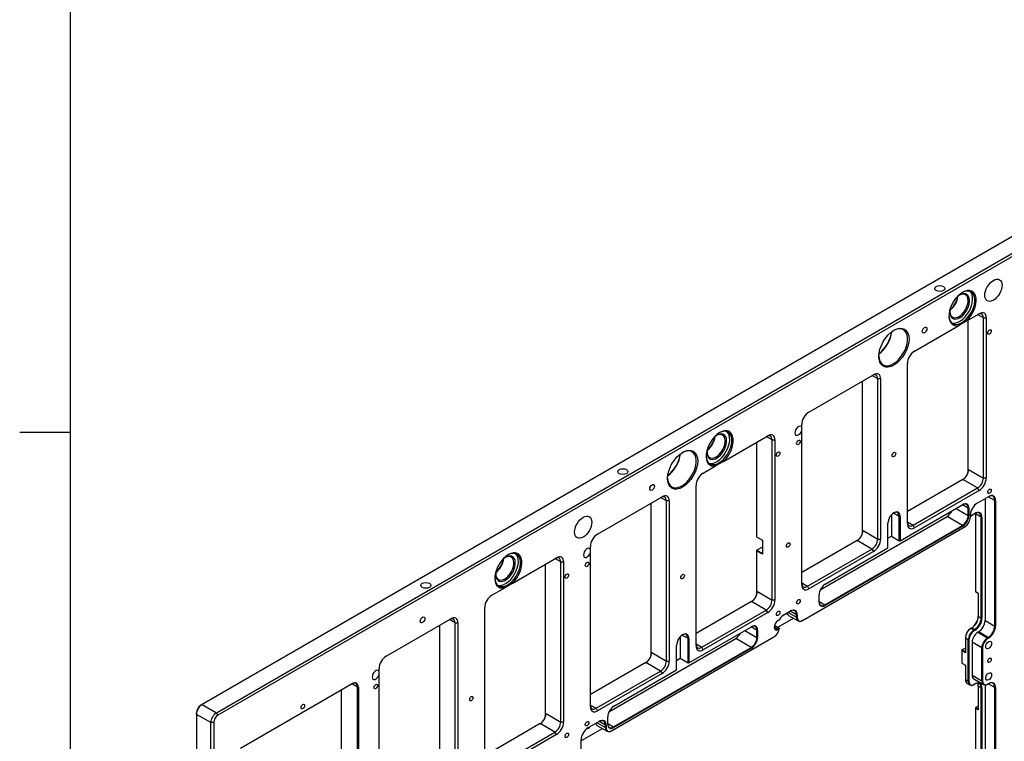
# Model space of a CAD drawing. Extents: x 0 to 826, y -21 to 621.
# Tile 6 of 20: x 15 to 112, y 451 to 522. Entities that reach past the tile are written whole.
import ezdxf

# ---------------------------------------------------------------- set-up
doc = ezdxf.new("R2010")
doc.units = 0
for name, color, linetype in [('DEFAULT', 7, 'CONTINUOUS'), ('LAYER0$C$L0', 7, 'CONTINUOUS'), ('MKA-275630B', 7, 'CONTINUOUS')]:
    doc.layers.add(name, color=color, linetype=linetype)

# ---------------------------------------------------------------- blocks, each defined once
blk = doc.blocks.new('SE19')
at = {"layer": 'MKA-275630B', "color": 7, "linetype": 'CONTINUOUS'}
for p, q in [((145.453, 519.745), (32.995, 454.817)), ((34.409, 454.001), (146.867, 518.929)), ((147.009, 518.684), (34.55, 453.756)), ((108.322, 492.595), (109.587, 493.326)), ((110.011, 492.917), (109.446, 493.244)), ((108.322, 492.595), (107.599, 492.178)), ((108.491, 492.693), (108.491, 477.64)), ((110.011, 477.13), (110.011, 492.917)), ((110.011, 492.917), (110.294, 492.917)), ((110.294, 492.917), (110.294, 477.13)), ((103.223, 489.651), (107.599, 492.178)), ((102.516, 472.639), (102.516, 488.427)), ((92.806, 483.637), (99.17, 487.311)), ((98.074, 486.679), (98.074, 471.626)), ((99.594, 486.903), (99.029, 487.23)), ((99.594, 471.115), (99.594, 486.903)), ((99.877, 486.903), (99.594, 486.903)), ((99.877, 486.903), (99.877, 471.115)), ((92.099, 482.131), (92.099, 482.412)), ((92.099, 481.811), (92.099, 482.131)), ((92.099, 466.625), (92.099, 481.811)), ((84.377, 478.77), (88.753, 481.297)), ((87.657, 480.664), (87.657, 471.337)), ((89.177, 480.889), (88.611, 481.215)), ((89.177, 465.101), (89.177, 480.889)), ((89.177, 480.889), (89.46, 480.889)), ((89.46, 480.889), (89.46, 465.101)), ((84.377, 478.77), (83.654, 478.353)), ((82.389, 477.623), (83.654, 478.353)), ((108.526, 477.752), (108.562, 477.967)), ((108.562, 477.967), (110.011, 477.13)), ((107.996, 476.987), (102.516, 473.823)), ((109.446, 476.15), (107.996, 476.987)), ((110.294, 477.13), (110.011, 477.13)), ((81.682, 460.61), (81.682, 476.398)), ((103.082, 472.476), (109.446, 476.15)), ((109.587, 475.905), (103.223, 472.231)), ((109.587, 475.905), (109.446, 476.15)), ((71.972, 471.608), (78.336, 475.283)), ((78.76, 474.874), (78.194, 475.201)), ((78.76, 459.087), (78.76, 474.874)), ((79.043, 474.874), (78.76, 474.874)), ((79.043, 474.874), (79.043, 459.087)), ((109.405, 474.658), (110.536, 475.311)), ((110.182, 475.107), (110.182, 463.08)), ((111.137, 474.923), (110.501, 475.291)), ((111.137, 462.529), (111.137, 474.923)), ((111.208, 474.923), (111.137, 474.923)), ((111.208, 474.923), (111.208, 462.529)), ((77.24, 474.65), (77.24, 459.597)), ((101.798, 470.936), (107.985, 474.508)), ((107.327, 474.128), (108.515, 473.442)), ((108.515, 474.161), (107.949, 474.487)), ((108.515, 473.442), (108.515, 474.161)), ((108.515, 474.161), (108.586, 474.161)), ((108.586, 474.161), (108.586, 473.442)), ((93.933, 466.126), (106.429, 473.34)), ((100.942, 473.495), (100.942, 471.389)), ((101.162, 473.687), (101.727, 473.361)), ((101.727, 470.936), (101.727, 473.361)), ((101.798, 473.361), (101.727, 473.361)), ((101.798, 473.361), (101.798, 470.936)), ((102.516, 472.802), (103.082, 472.476)), ((107.949, 472.463), (106.429, 473.34)), ((108.515, 473.442), (108.586, 473.442)), ((108.733, 473.388), (109.193, 473.654)), ((108.733, 473.266), (108.733, 473.495)), ((109.794, 473.266), (109.228, 473.593)), ((109.228, 473.593), (109.228, 465.958)), ((109.794, 463.305), (109.794, 473.266)), ((109.864, 473.266), (109.794, 473.266)), ((109.864, 473.266), (109.864, 463.305)), ((92.194, 463.105), (108.203, 472.347)), ((94.373, 464.624), (107.949, 472.463)), ((107.985, 472.401), (94.408, 464.563)), ((98.109, 471.738), (98.145, 471.952)), ((98.145, 471.952), (99.594, 471.115)), ((100.596, 470.242), (100.596, 472.667)), ((103.223, 472.231), (103.082, 472.476)), ((107.949, 472.463), (107.985, 472.401)), ((87.657, 471.337), (88.223, 471.01)), ((88.223, 471.01), (88.223, 469.622)), ((97.579, 470.972), (92.099, 467.808)), ((99.029, 470.135), (97.579, 470.972)), ((99.594, 471.115), (99.877, 471.115)), ((100.596, 471.189), (100.942, 471.389)), ((100.942, 471.389), (101.727, 470.936)), ((101.798, 470.936), (101.727, 470.936)), ((101.762, 470.915), (101.727, 470.936)), ((101.762, 470.915), (101.798, 470.936)), ((71.265, 470.103), (71.265, 470.384)), ((71.265, 469.783), (71.265, 470.103)), ((87.692, 470.01), (87.657, 469.989)), ((87.692, 470.01), (87.657, 469.949)), ((87.657, 469.989), (87.657, 469.949)), ((88.223, 469.622), (87.657, 469.949)), ((87.657, 469.949), (87.657, 465.611)), ((88.223, 470.316), (87.692, 470.01)), ((87.692, 470.01), (88.223, 469.704)), ((92.665, 466.461), (99.029, 470.135)), ((99.17, 469.891), (92.806, 466.216)), ((94.408, 466.669), (100.596, 470.242)), ((99.029, 470.135), (99.17, 469.891)), ((63.542, 466.742), (67.919, 469.268)), ((68.343, 468.86), (67.777, 469.187)), ((71.265, 454.596), (71.265, 469.783)), ((66.823, 468.636), (66.823, 453.583)), ((68.343, 453.072), (68.343, 468.86)), ((68.343, 468.86), (68.626, 468.86)), ((68.626, 468.86), (68.626, 453.072)), ((61.555, 465.594), (62.82, 466.325)), ((63.542, 466.742), (62.82, 466.325)), ((92.099, 466.788), (92.665, 466.461)), ((92.665, 466.461), (92.806, 466.216)), ((87.692, 465.724), (87.728, 465.938)), ((87.728, 465.938), (89.177, 465.101)), ((89.46, 465.101), (89.177, 465.101)), ((93.807, 464.91), (93.807, 465.628)), ((109.228, 465.958), (109.511, 465.795)), ((109.511, 465.795), (109.511, 463.468)), ((60.848, 448.582), (60.848, 464.369)), ((87.162, 464.958), (81.682, 461.794)), ((82.248, 460.447), (88.611, 464.121)), ((88.611, 464.121), (87.162, 464.958)), ((88.753, 463.876), (88.611, 464.121)), ((93.807, 464.951), (94.373, 464.624)), ((94.408, 464.563), (94.373, 464.624)), ((51.138, 459.58), (57.502, 463.254)), ((57.926, 462.846), (57.36, 463.172)), ((88.753, 463.876), (82.389, 460.202)), ((89.75, 462.428), (91.288, 463.316)), ((89.785, 463.102), (89.916, 463.178)), ((90.407, 463.69), (90.992, 464.027)), ((90.758, 463.893), (91.593, 463.411)), ((90.804, 463.596), (91.758, 463.045)), ((91.593, 463.639), (90.956, 464.007)), ((91.593, 463.411), (91.593, 463.639)), ((91.663, 463.639), (91.593, 463.639)), ((91.663, 463.411), (91.593, 463.411)), ((91.663, 463.639), (91.663, 463.411)), ((92.194, 463.105), (92.158, 463.084)), ((109.511, 463.468), (109.794, 463.305)), ((109.864, 463.305), (109.794, 463.305)), ((110.182, 463.08), (111.137, 462.529)), ((56.406, 462.621), (56.406, 447.568)), ((57.926, 447.058), (57.926, 462.846)), ((57.926, 462.846), (58.209, 462.846)), ((58.209, 462.846), (58.209, 447.058)), ((80.963, 458.907), (87.151, 462.479)), ((86.493, 462.1), (87.681, 461.414)), ((87.681, 462.132), (87.115, 462.459)), ((87.681, 461.414), (87.681, 462.132)), ((87.681, 462.132), (87.752, 462.132)), ((87.752, 462.132), (87.752, 461.414)), ((89.398, 462.469), (89.75, 462.265)), ((89.425, 462.616), (89.891, 462.347)), ((89.75, 462.265), (89.891, 462.347)), ((89.75, 462.265), (89.785, 462.204)), ((89.885, 462.262), (89.785, 462.204)), ((89.891, 462.347), (89.885, 462.262)), ((108.768, 462.304), (108.804, 462.325)), ((108.874, 462.366), (108.804, 462.325)), ((108.804, 462.325), (109.086, 462.162)), ((109.157, 462.202), (108.874, 462.366)), ((109.086, 462.162), (109.157, 462.202)), ((109.122, 462.1), (109.086, 462.162)), ((109.193, 462.141), (109.122, 462.1)), ((109.193, 462.141), (109.157, 462.202)), ((111.208, 462.529), (111.137, 462.529)), ((73.099, 454.097), (85.595, 461.312)), ((73.356, 452.229), (89.365, 461.472)), ((80.108, 461.467), (80.108, 459.36)), ((80.328, 461.658), (80.893, 461.332)), ((80.893, 458.907), (80.893, 461.332)), ((80.963, 461.332), (80.893, 461.332)), ((80.963, 461.332), (80.963, 458.907)), ((87.115, 460.434), (85.595, 461.312)), ((87.681, 461.414), (87.752, 461.414)), ((108.238, 461.386), (108.238, 461.345)), ((108.238, 461.345), (108.238, 459.916)), ((108.521, 461.182), (108.238, 461.345)), ((108.521, 457.099), (108.521, 461.182)), ((108.591, 461.182), (108.521, 461.182)), ((108.591, 461.182), (108.591, 457.099)), ((109.546, 461.978), (109.475, 461.937)), ((109.475, 461.937), (110.43, 461.386)), ((110.501, 461.427), (109.546, 461.978)), ((110.43, 461.386), (110.501, 461.427)), ((110.465, 461.325), (110.43, 461.386)), ((110.536, 461.366), (110.465, 461.325)), ((110.536, 461.366), (110.501, 461.427)), ((73.539, 452.596), (87.115, 460.434)), ((87.151, 460.373), (73.574, 452.534)), ((79.761, 458.213), (79.761, 460.638)), ((81.682, 460.774), (82.248, 460.447)), ((82.389, 460.202), (82.248, 460.447)), ((87.115, 460.434), (87.151, 460.373)), ((107.884, 460.12), (107.92, 460.182)), ((107.884, 460.161), (107.92, 460.182)), ((107.884, 460.161), (107.884, 460.12)), ((108.238, 460.365), (107.92, 460.182)), ((107.92, 460.182), (108.238, 459.998)), ((108.91, 460.957), (108.91, 457.691)), ((109.864, 460.406), (108.91, 460.957)), ((109.864, 457.14), (109.864, 460.406)), ((109.935, 460.406), (109.864, 460.406)), ((109.935, 460.406), (109.935, 457.14)), ((77.275, 459.709), (77.31, 459.924)), ((77.31, 459.924), (78.76, 459.087)), ((79.761, 459.16), (80.108, 459.36)), ((80.108, 459.36), (80.893, 458.907)), ((108.238, 459.916), (107.884, 460.12)), ((107.884, 460.12), (107.884, 458.896)), ((50.431, 458.074), (50.431, 458.355)), ((76.745, 458.944), (71.265, 455.78)), ((73.574, 454.641), (79.761, 458.213)), ((78.194, 458.107), (76.745, 458.944)), ((78.76, 459.087), (79.043, 459.087)), ((80.963, 458.907), (80.893, 458.907)), ((80.928, 458.887), (80.893, 458.907)), ((80.928, 458.887), (80.963, 458.907)), ((107.884, 458.896), (108.238, 458.691)), ((108.238, 458.691), (108.238, 457.263)), ((50.431, 457.754), (50.431, 458.074)), ((50.431, 442.567), (50.431, 457.754)), ((71.83, 454.433), (78.194, 458.107)), ((78.336, 457.862), (71.972, 454.188)), ((78.194, 458.107), (78.336, 457.862)), ((108.238, 457.263), (108.521, 457.099)), ((108.91, 457.691), (109.864, 457.14)), ((109.075, 457.325), (110.03, 456.774)), ((36.769, 450.509), (47.787, 456.87)), ((48.318, 456.523), (47.752, 456.849)), ((48.318, 389.956), (48.318, 456.523)), ((48.388, 456.523), (48.318, 456.523)), ((48.388, 456.523), (48.388, 389.956)), ((108.404, 456.896), (108.686, 456.733)), ((108.591, 457.099), (108.521, 457.099)), ((109.122, 456.793), (109.086, 456.773)), ((109.122, 456.793), (109.193, 456.834)), ((109.511, 456.609), (109.511, 454.282)), ((109.794, 456.446), (109.511, 456.609)), ((109.794, 446.485), (109.794, 456.446)), ((109.864, 456.446), (109.794, 456.446)), ((109.935, 457.14), (109.864, 457.14)), ((109.864, 456.446), (109.864, 446.485)), ((110.182, 456.736), (110.182, 444.644)), ((110.465, 456.834), (110.43, 456.814)), ((110.465, 456.834), (110.536, 456.875)), ((111.137, 456.487), (110.501, 456.854)), ((111.137, 444.093), (111.137, 456.487)), ((111.208, 456.487), (111.137, 456.487)), ((111.208, 456.487), (111.208, 444.093)), ((46.691, 456.237), (46.691, 390.895)), ((32.995, 454.817), (32.853, 454.736)), ((32.995, 454.817), (34.409, 454.001)), ((71.265, 454.759), (71.83, 454.433)), ((71.83, 454.433), (71.972, 454.188)), ((109.263, 454.507), (109.228, 454.487)), ((109.228, 454.487), (109.228, 454.446)), ((109.511, 454.282), (109.228, 454.446)), ((109.228, 454.446), (109.228, 446.811)), ((109.511, 454.65), (109.263, 454.507)), ((109.263, 454.507), (109.511, 454.364)), ((32.429, 453.837), (32.429, 454.001)), ((33.843, 453.021), (32.429, 453.837)), ((32.429, 453.837), (32.429, 377.805)), ((34.55, 453.756), (34.409, 454.001)), ((66.858, 453.695), (66.893, 453.909)), ((66.893, 453.909), (68.343, 453.072)), ((72.973, 452.881), (72.973, 453.6)), ((33.843, 376.989), (33.843, 453.021)), ((34.126, 453.021), (33.843, 453.021)), ((34.126, 453.021), (34.126, 376.989)), ((66.328, 452.929), (60.848, 449.766)), ((67.777, 452.093), (66.328, 452.929)), ((68.626, 453.072), (68.343, 453.072)), ((70.387, 451.249), (72.45, 452.441)), ((71.023, 452.498), (72.154, 453.152)), ((71.921, 453.017), (72.755, 452.535)), ((71.966, 452.72), (72.921, 452.169)), ((72.755, 452.764), (72.119, 453.131)), ((72.755, 452.535), (72.755, 452.764)), ((72.755, 452.764), (72.826, 452.764)), ((72.755, 452.535), (72.826, 452.535)), ((72.826, 452.764), (72.826, 452.535)), ((72.973, 452.922), (73.539, 452.596)), ((73.574, 452.534), (73.539, 452.596)), ((61.413, 448.418), (67.777, 452.093)), ((67.919, 451.848), (61.555, 448.173)), ((67.919, 451.848), (67.777, 452.093)), ((73.321, 452.208), (73.356, 452.229)), ((70.351, 438.94), (70.351, 451.335))]:
    blk.add_line(p, q, dxfattribs=at)
for centre, major_axis in [((105.712, 495.805), (0.5, 0)), ((111.003, 495.637), (0.6, 1.039)), ((101.197, 489.976), (1.05, 1.819)), ((104.214, 491.718), (0.162, 0.281)), ((110.619, 491.521), (0.123, 0.213)), ((91.774, 480.641), (0.123, 0.213)), ((80.362, 477.947), (1.05, 1.819)), ((89.785, 479.493), (0.123, 0.213)), ((101.197, 479.444), (0.123, 0.213)), ((74.461, 477.762), (0.5, 0)), ((77.344, 476.205), (0.162, 0.281)), ((110.619, 475.825), (0.123, 0.213)), ((70.556, 472.285), (0.6, 1.039)), ((90.779, 470.527), (0.123, 0.213)), ((70.939, 468.612), (0.123, 0.213)), ((68.951, 467.464), (0.123, 0.213)), ((80.362, 467.416), (0.123, 0.213)), ((55.041, 466.549), (0.5, 0)), ((91.774, 464.944), (0.123, 0.213)), ((89.785, 463.796), (0.123, 0.213)), ((54.717, 463.141), (0.162, 0.281)), ((110.536, 460.671), (0.207, 0.358)), ((110.619, 459.168), (0.123, 0.213)), ((110.536, 457.569), (0.207, 0.358)), ((50.105, 456.583), (0.123, 0.213)), ((59.528, 455.387), (0.123, 0.213)), ((42.921, 454.606), (0.123, 0.213)), ((70.939, 452.916), (0.123, 0.213)), ((68.951, 451.768), (0.123, 0.213))]:
    blk.add_ellipse(centre, major_axis=major_axis, ratio=0.57735, dxfattribs=at)
for centre, major_axis, start_param, end_param in [((107.961, 493.881), (0.95, 1.645), 4.19928, 9.937887), ((107.678, 494.044), (0.685, 1.186), 1.994213, 6.283185), ((107.678, 494.044), (-0.9, -1.559), 0.118126, 3.023467), ((107.607, 494.085), (-0.635, -1.1), 0, 3.888357), ((107.89, 493.922), (-0.9, -1.559), 0, 3.899585), ((107.678, 494.044), (0.685, 1.186), 0, 1.147379), ((106.617, 494.657), (0.635, 1.1), 4.046178, 5.3786), ((106.547, 494.697), (-0.685, -1.186), 0.971651, 2.169941), ((106.264, 494.861), (-0.95, -1.645), 1.270017, 1.871576), ((107.607, 494.085), (-0.635, -1.1), 5.536421, 6.283185), ((109.446, 492.591), (-0.4, -0.693), 2.356194, 3.926991), ((109.587, 492.509), (-0.5, -0.866), 2.356194, 3.926991), ((107.89, 493.922), (-0.9, -1.559), 5.525193, 6.283185), ((99.57, 490.915), (1, 1.732), 4.038916, 5.385862), ((99.5, 490.955), (-1.05, -1.819), 0.940957, 2.200636), ((101.126, 490.016), (-1, -1.732), 0, 3.902293), ((103.223, 488.835), (-0.5, -0.866), 3.926991, 5.497787), ((101.126, 490.016), (-1, -1.732), 5.522485, 6.283185), ((99.029, 486.576), (-0.4, -0.693), 2.356194, 3.926991), ((99.17, 486.495), (-0.5, -0.866), 2.356194, 3.926991), ((92.806, 482.821), (-0.5, -0.866), 3.926991, 5.497787), ((84.015, 480.056), (0.95, 1.645), 4.19928, 9.937887), ((83.732, 480.219), (-0.9, -1.559), 0.118126, 3.023467), ((83.662, 480.26), (-0.635, -1.1), 0, 3.888357), ((83.945, 480.097), (-0.9, -1.559), 0, 3.899585), ((83.732, 480.219), (0.685, 1.186), 0, 1.147379), ((88.753, 480.481), (-0.5, -0.866), 2.356194, 3.926991), ((91.774, 481.784), (-0.25, -0.433), 2.75891, 8.236664), ((83.732, 480.219), (0.685, 1.186), 1.994213, 6.283185), ((82.672, 480.832), (0.635, 1.1), 4.046178, 5.3786), ((82.601, 480.872), (-0.685, -1.186), 0.971651, 2.169941), ((82.318, 481.036), (-0.95, -1.645), 1.270017, 1.871576), ((88.611, 480.562), (-0.4, -0.693), 2.356194, 3.926991), ((80.292, 477.988), (-1, -1.732), 0, 3.902293), ((83.662, 480.26), (-0.635, -1.1), 5.536421, 6.283185), ((78.736, 478.886), (1, 1.732), 4.038916, 5.385862), ((78.665, 478.927), (-1.05, -1.819), 0.940957, 2.200636), ((83.945, 480.097), (-0.9, -1.559), 5.525193, 6.283185), ((82.389, 476.806), (-0.5, -0.866), 3.926991, 5.497787), ((107.961, 477.66), (-0.425, -0.736), 0.785398, 2.011493), ((107.996, 477.64), (0.4, 0.693), 3.926991, 5.497787), ((80.292, 477.988), (-1, -1.732), 5.522485, 6.283185), ((109.446, 476.803), (-0.4, -0.693), 0.785398, 2.356194), ((109.587, 476.721), (0.5, 0.866), 3.926991, 5.497787), ((78.194, 474.548), (-0.4, -0.693), 2.356194, 3.926991), ((78.336, 474.466), (-0.5, -0.866), 2.356194, 3.926991), ((110.501, 474.556), (-0.45, -0.779), 2.356194, 3.926991), ((110.536, 474.536), (-0.475, -0.823), 2.356194, 3.926991), ((101.197, 473.014), (-0.425, -0.736), 2.356194, 5.497787), ((101.161, 473.034), (-0.4, -0.693), 2.356194, 3.89621), ((106.429, 473.993), (-0.4, -0.693), 0.785398, 1.728229), ((107.949, 473.834), (-0.4, -0.693), 2.356194, 3.926991), ((107.985, 473.814), (-0.425, -0.736), 2.356194, 3.926991), ((109.405, 473.882), (-0.475, -0.823), 3.926991, 5.497787), ((109.157, 472.899), (-0.45, -0.779), 2.356194, 3.926991), ((109.193, 472.878), (-0.475, -0.823), 2.356194, 3.926991), ((103.082, 473.129), (0.4, 0.693), 2.356194, 3.926991), ((107.949, 473.116), (-0.4, -0.693), 0.785398, 2.356194), ((107.985, 473.095), (0.425, 0.736), 3.926991, 5.497787), ((108.203, 472.96), (-0.375, -0.65), 0.785398, 2.356194), ((108.591, 473.225), (-0.45, -0.779), -3.926991, -3.821266), ((97.579, 471.626), (0.4, 0.693), 3.926991, 5.497787), ((103.223, 473.047), (0.5, 0.866), 2.356194, 3.926991), ((71.972, 470.792), (-0.5, -0.866), 3.926991, 5.497787), ((97.544, 471.646), (-0.425, -0.736), 0.785398, 2.011493), ((99.029, 470.789), (-0.4, -0.693), 0.785398, 2.356194), ((99.17, 470.707), (0.5, 0.866), 3.926991, 5.497787), ((63.181, 468.027), (0.95, 1.645), 4.19928, 9.937887), ((63.11, 468.068), (-0.9, -1.559), 0, 3.899585), ((70.939, 469.755), (-0.25, -0.433), 2.75891, 8.236664), ((62.898, 468.191), (0.685, 1.186), 1.994213, 6.283185), ((61.838, 468.803), (0.635, 1.1), 4.046178, 5.3786), ((61.767, 468.844), (-0.685, -1.186), 0.971651, 2.169941), ((61.484, 469.007), (-0.95, -1.645), 1.270017, 1.871576), ((62.898, 468.191), (-0.9, -1.559), 0.118126, 3.023467), ((62.828, 468.231), (-0.635, -1.1), 0, 3.888357), ((62.898, 468.191), (0.685, 1.186), 0, 1.147379), ((67.777, 468.534), (-0.4, -0.693), 2.356194, 3.926991), ((67.919, 468.452), (-0.5, -0.866), 2.356194, 3.926991), ((63.11, 468.068), (-0.9, -1.559), 5.525193, 6.283185), ((62.828, 468.231), (-0.635, -1.1), 5.536421, 6.283185), ((92.665, 467.114), (0.4, 0.693), 2.356194, 3.926991), ((92.806, 467.033), (0.5, 0.866), 2.356194, 3.926991), ((94.408, 465.975), (-0.425, -0.736), 3.926991, 5.497787), ((61.555, 464.778), (-0.5, -0.866), 3.926991, 5.497787), ((87.127, 465.632), (-0.425, -0.736), 0.785398, 2.011493), ((87.162, 465.611), (0.4, 0.693), 3.926991, 5.497787), ((88.611, 464.774), (-0.4, -0.693), 0.785398, 2.356194), ((88.753, 464.693), (0.5, 0.866), 3.926991, 5.497787), ((90.956, 463.272), (-0.45, -0.779), 2.356194, 3.926991), ((90.992, 463.252), (-0.475, -0.823), 2.356194, 3.926991), ((94.373, 465.277), (0.4, 0.693), 2.356194, 3.926991), ((94.408, 465.257), (0.425, 0.736), 2.356194, 3.926991), ((57.36, 462.519), (-0.4, -0.693), 2.356194, 3.926991), ((57.502, 462.438), (-0.5, -0.866), 2.356194, 3.926991), ((89.785, 462.653), (0.275, 0.476), 0.785398, 3.926991), ((90.407, 462.873), (0.5, 0.866), 0.785398, 1.552392), ((91.204, 464.289), (0.4, 0.693), 2.570327, 3.141593), ((92.158, 463.737), (0.4, 0.693), 2.356194, 3.926991), ((92.194, 463.717), (0.375, 0.65), 2.356194, 3.926991), ((108.839, 463.121), (-0.475, -0.823), 0.785398, 2.356194), ((108.874, 463.101), (0.45, 0.779), 3.926991, 5.497787), ((109.157, 462.937), (-0.45, -0.779), 0.785398, 2.356194), ((109.193, 462.917), (0.475, 0.823), 3.926991, 5.497787), ((109.546, 462.713), (-0.45, -0.779), 0.785398, 2.356194), ((87.115, 461.806), (-0.4, -0.693), 2.356194, 3.926991), ((87.151, 461.785), (-0.425, -0.736), 2.356194, 3.926991), ((89.365, 462.084), (-0.375, -0.65), 0.785398, 2.154837), ((89.75, 462.674), (0.25, 0.433), 2.405022, 3.926991), ((108.804, 461.672), (0.4, 0.693), 0.785398, 2.356194), ((108.768, 461.692), (-0.375, -0.65), 3.926991, 5.497787), ((109.086, 461.508), (-0.4, -0.693), 3.926991, 5.497787), ((109.122, 461.488), (0.375, 0.65), 0.785398, 2.356194), ((110.501, 462.162), (-0.45, -0.779), 0.785398, 2.356194), ((110.536, 462.141), (0.475, 0.823), 3.926991, 5.497787), ((80.362, 460.985), (-0.425, -0.736), 2.356194, 5.497787), ((80.327, 461.005), (-0.4, -0.693), 2.356194, 3.89621), ((85.595, 461.965), (-0.4, -0.693), 0.785398, 1.728229), ((87.115, 461.087), (-0.4, -0.693), 0.785398, 2.356194), ((87.151, 461.067), (0.425, 0.736), 3.926991, 5.497787), ((109.475, 461.284), (-0.4, -0.693), 3.926991, 5.497787), ((110.43, 460.733), (-0.4, -0.693), 3.926991, 5.497787), ((110.465, 460.712), (0.375, 0.65), 0.785398, 2.356194), ((82.248, 461.1), (0.4, 0.693), 2.356194, 3.926991), ((82.389, 461.018), (0.5, 0.866), 2.356194, 3.926991), ((51.138, 458.763), (-0.5, -0.866), 3.926991, 5.497787), ((76.709, 459.617), (-0.425, -0.736), 0.785398, 2.011493), ((76.745, 459.597), (0.4, 0.693), 3.926991, 5.497787), ((50.105, 457.726), (-0.25, -0.433), 2.75891, 8.236664), ((78.194, 458.76), (-0.4, -0.693), 0.785398, 2.356194), ((78.336, 458.678), (0.5, 0.866), 3.926991, 5.497787), ((108.804, 457.589), (0.4, 0.693), 2.356194, 3.141593), ((109.475, 458.018), (0.4, 0.693), 2.356194, 3.141593), ((47.752, 456.196), (-0.4, -0.693), 2.356194, 3.926991), ((47.787, 456.176), (-0.425, -0.736), 2.356194, 3.926991), ((109.086, 457.426), (0.4, 0.693), 2.356194, 3.926991), ((109.122, 457.405), (0.375, 0.65), 2.356194, 3.926991), ((109.157, 456.079), (-0.45, -0.779), 2.356194, 3.926991), ((109.193, 456.058), (-0.475, -0.823), 2.356194, 3.926991), ((108.874, 456.242), (-0.45, -0.779), 2.356194, 2.821905), ((110.43, 457.467), (0.4, 0.693), 2.356194, 3.926991), ((110.465, 457.446), (0.375, 0.65), 2.356194, 3.926991), ((110.501, 456.12), (-0.45, -0.779), 2.356194, 3.926991), ((110.536, 456.099), (-0.475, -0.823), 2.356194, 3.926991), ((32.995, 454.164), (0.4, 0.693), 0.785398, 2.356194), ((32.853, 454.246), (-0.3, -0.52), 3.926991, 5.497787), ((71.83, 455.086), (0.4, 0.693), 2.356194, 3.926991), ((71.972, 455.004), (0.5, 0.866), 2.356194, 3.926991), ((73.574, 453.947), (-0.425, -0.736), 3.926991, 5.497787), ((34.409, 453.348), (-0.4, -0.693), 3.926991, 5.497787), ((34.55, 453.266), (0.3, 0.52), 0.785398, 2.356194), ((66.292, 453.603), (-0.425, -0.736), 0.785398, 2.011493), ((66.328, 453.583), (0.4, 0.693), 3.926991, 5.497787), ((67.777, 452.746), (-0.4, -0.693), 0.785398, 2.356194), ((67.919, 452.664), (0.5, 0.866), 3.926991, 5.497787), ((71.023, 451.723), (-0.475, -0.823), 3.926991, 5.497787), ((71.065, 452.727), (-0.162, -0.281), 0.142814, 1.475582), ((72.366, 453.413), (0.4, 0.693), 2.570327, 3.141593), ((72.119, 452.396), (-0.45, -0.779), 2.356194, 3.926991), ((72.154, 452.376), (-0.475, -0.823), 2.356194, 3.926991), ((73.321, 452.862), (0.4, 0.693), 2.356194, 3.926991), ((73.356, 452.841), (0.375, 0.65), 2.356194, 3.926991), ((73.539, 453.249), (0.4, 0.693), 2.356194, 3.926991), ((73.574, 453.228), (0.425, 0.736), 2.356194, 3.926991), ((70.387, 450.473), (-0.475, -0.823), 3.926991, 3.979647)]:
    blk.add_ellipse(centre, major_axis=major_axis, ratio=0.57735, start_param=start_param, end_param=end_param, dxfattribs=at)

msp = doc.modelspace()

# ---------------------------------------------------------------- linework, layer by layer
at = {"layer": 'LAYER0$C$L0', "color": 7, "linetype": 'CONTINUOUS'}
for p, q in [((20, 20), (20, 574)), ((15, 481.6666), (20, 481.6666))]:
    msp.add_line(p, q, dxfattribs=at)

# ---------------------------------------------------------------- block references
at = {"layer": 'DEFAULT'}
msp.add_blockref('SE19', (0, 0), dxfattribs=at)

doc.saveas('drawing.dxf')
